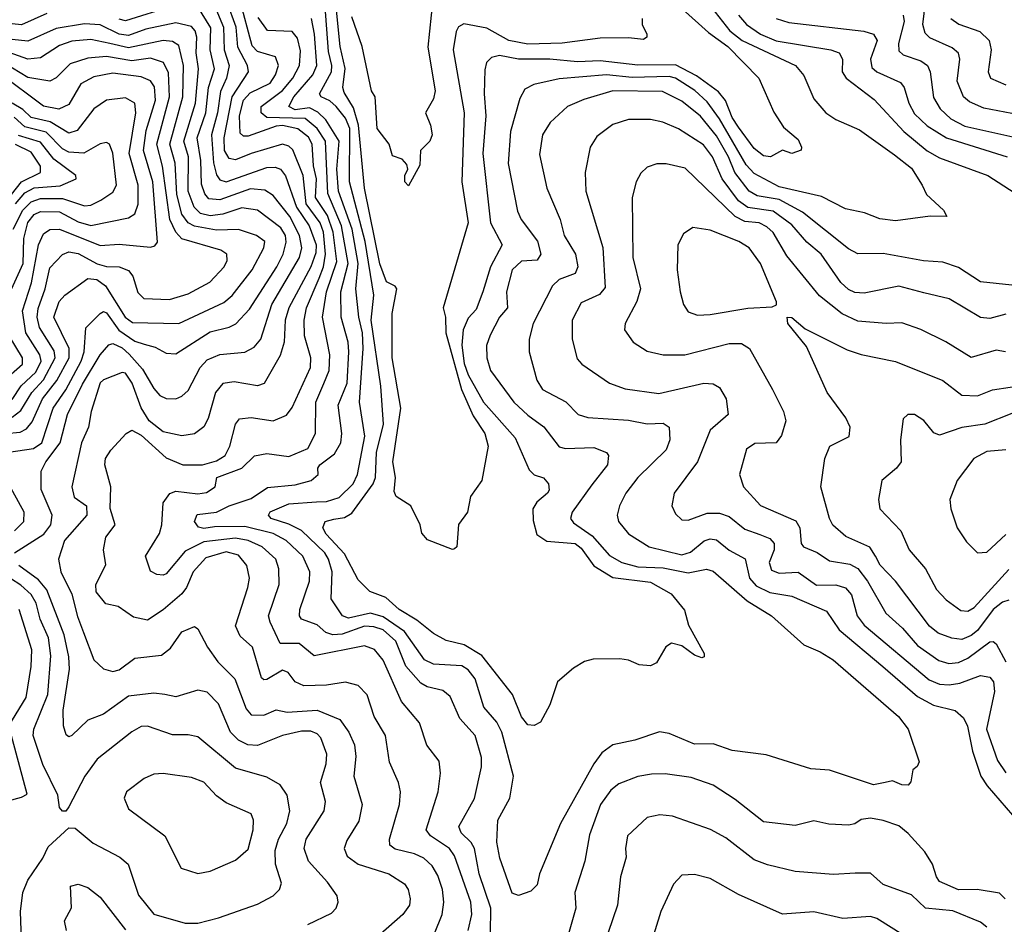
# Model space of a CAD drawing. Extents: x 1308313 to 1441400, y 959662 to 1036319.
# Tile 144 of 256: x 1336239 to 1339371, y 996774 to 999651. Entities that reach past the tile are written whole.
import ezdxf

# ---------------------------------------------------------------- set-up
doc = ezdxf.new("R2010")
doc.units = 0

msp = doc.modelspace()

# ---------------------------------------------------------------- linework, layer by layer
at = {"layer": '0CON10XD'}
for points in [[(1338404.8, 999735), (1338497.2, 999615), (1338536.9, 999585), (1338706.2, 999505), (1338733.1, 999473.1), (1338765, 999399.4), (1338803.4, 999355), (1338835, 999333), (1338910.3, 999300.3), (1339021.3, 999221.3), (1339075, 999178.2), (1339109.4, 999125), (1339122.9, 999095), (1339177.5, 999045), (1339187.5, 999025), (1339135, 999026.1), (1339025, 999011.2), (1338975, 999017.3), (1338926.2, 999036.2), (1338865, 999049.6), (1338789, 999089), (1338655, 999118.9), (1338575, 999161.7), (1338549.1, 999189.1), (1338465, 999335.9), (1338425, 999389.5), (1338386.1, 999426.1), (1338325, 999465.1), (1338305, 999470), (1338186.6, 999466.6), (1338105, 999475.3), (1337955, 999462.2), (1337874, 999445), (1337845, 999429.4), (1337829.7, 999400.3), (1337800.2, 999295), (1337793, 999193), (1337821.7, 999041.7), (1337833.4, 999015), (1337886, 998946), (1337896.4, 998905), (1337884.3, 998885.7), (1337835, 998883.2), (1337804.7, 998855), (1337787.6, 998785), (1337790.8, 998735), (1337764.7, 998705), (1337735, 998647.3), (1337724.1, 998615), (1337724.3, 998575), (1337736, 998535), (1337810.3, 998435), (1337855, 998392.7), (1337906.1, 998356.1), (1337955, 998292), (1337975, 998286.9), (1338065, 998290.9), (1338105.8, 998275), (1338111.4, 998265), (1338108.8, 998235), (1338058.4, 998171.6), (1337996.2, 998085), (1337991.2, 998065), (1338000.7, 998050.7), (1338059.9, 998009.9), (1338115, 997947.3), (1338154.2, 997924.2), (1338205, 997910.4), (1338285, 997907.7), (1338365, 997892.1), (1338423.5, 997903.5), (1338445, 997897.2), (1338552.7, 997802.7), (1338629.7, 997755), (1338732.8, 997662.8), (1338785, 997640.8), (1338826.5, 997615), (1339034.5, 997435), (1339064.4, 997395), (1339099.3, 997290.7), (1339093.6, 997276.4), (1339080, 997265), (1339072.9, 997227.1), (1339065, 997216.2), (1339045, 997217.3), (1339015, 997230.6), (1338991.2, 997225), (1338955, 997217.3), (1338815, 997263.9), (1338755, 997268.5), (1338612.8, 997312.8), (1338505, 997327.1), (1338445, 997347.9), (1338385, 997346.9), (1338305, 997381.1), (1338274.2, 997385.8), (1338195, 997359.6), (1338125, 997344.5), (1338090.6, 997319.4), (1338065.2, 997284.8), (1337958.9, 997095), (1337891.9, 996935), (1337885, 996900), (1337865, 996880), (1337825, 996866.2), (1337805, 996873.3), (1337766.4, 996985), (1337756.9, 997035), (1337760, 997105), (1337798.2, 997175), (1337809.5, 997245), (1337772.7, 997385), (1337756.5, 997416.5), (1337715, 997464.6), (1337687.5, 997555), (1337665, 997583.2), (1337645, 997595.9), (1337555, 997601), (1337526.5, 997615), (1337462.9, 997705), (1337395, 997752), (1337355, 997764), (1337285, 997748), (1337265.5, 997755.5), (1337229.3, 997809.3), (1337232.7, 997895), (1337221.4, 997935), (1337209.2, 997955), (1337135, 998026.5), (1337095, 998046.8), (1337038.8, 998065), (1337030.4, 998075), (1337035, 998085.3), (1337095, 998111), (1337182.7, 998117.3), (1337215, 998118.6), (1337255, 998131.1), (1337300, 998175), (1337313.1, 998205), (1337336.9, 998326.9), (1337319.2, 998435), (1337331.2, 998605), (1337329.5, 998655), (1337317.7, 998705), (1337308.2, 998795), (1337315.7, 998875), (1337296, 998985), (1337253.1, 999105), (1337247.9, 999175), (1337255.3, 999265), (1337212, 999332), (1337186.7, 999356.7), (1337160.4, 999370.4), (1337114.5, 999364.5), (1337094.8, 999375), (1337111.1, 999405), (1337171.3, 999475), (1337183.8, 999505), (1337177, 999605), (1337166.7, 999655)], [(1338218.8, 999655), (1338218.8, 999635), (1338234, 999605), (1338233.8, 999595), (1338222.5, 999587.5), (1338175, 999593.5), (1338085, 999592.5), (1337964.4, 999575.6), (1337855, 999573.3), (1337794.7, 999585), (1337725, 999624.3), (1337651.9, 999638.1), (1337635, 999627.9), (1337626.6, 999613.4), (1337617.9, 999555), (1337652.8, 999355), (1337644.8, 999135), (1337665.6, 999004.4), (1337585.7, 998735), (1337593.2, 998705), (1337594.1, 998655), (1337644.5, 998474.5), (1337681.2, 998391.2), (1337718.7, 998335), (1337729.1, 998295), (1337708.5, 998185), (1337672.5, 998135), (1337663.3, 998085), (1337634.5, 998045.5), (1337628.8, 997975), (1337622, 997968), (1337615, 997966), (1337536.4, 997996.4), (1337518.3, 998018.3), (1337512.5, 998045), (1337483.3, 998105), (1337436.7, 998135), (1337430.3, 998150.3), (1337433.9, 998195), (1337426.1, 998245), (1337451.5, 998415), (1337423.6, 998575), (1337423.8, 998716.2), (1337437.9, 998795), (1337433.4, 998803.4), (1337405, 998817.5), (1337384.8, 998874.8), (1337335.2, 999114.8), (1337316, 999315), (1337300.2, 999370.2), (1337270.5, 999419.5), (1337266.8, 999435), (1337274.2, 999495.8), (1337258.1, 999565), (1337241.5, 999735)], [(1337558, 996745), (1337582.1, 996805), (1337587.4, 996845), (1337584, 996885), (1337569.2, 996929.2), (1337550.6, 996960.6), (1337524.6, 996985), (1337495, 996998.7), (1337432.7, 997012.7), (1337416, 997026), (1337415.3, 997045), (1337447.1, 997155), (1337449.7, 997195), (1337443.8, 997225), (1337415, 997290), (1337401.9, 997375), (1337366, 997435), (1337343.5, 997503.5), (1337315, 997533.1), (1337275, 997544.7), (1337215, 997534.8), (1337142.2, 997532.2), (1337115.4, 997545), (1337092.3, 997575), (1337075, 997582.6), (1337025, 997553.1), (1337015, 997551.1), (1337007.7, 997557.7), (1336979.3, 997655), (1336940.1, 997690.1), (1336925, 997723.8), (1336964.7, 997845), (1336969.3, 997875), (1336961, 997915), (1336935, 997948.1), (1336895, 997958.3), (1336830.9, 997939.1), (1336791, 997895), (1336769.8, 997845), (1336754.9, 997825.1), (1336695, 997773.7), (1336645, 997740.8), (1336600.9, 997750.9), (1336552, 997785), (1336512.8, 997792.8), (1336481.7, 997831.7), (1336480.8, 997855), (1336512.7, 997917.3), (1336505.5, 997965), (1336512.5, 998005), (1336542.9, 998045), (1336526.6, 998096.6), (1336528.9, 998165), (1336509.1, 998235), (1336512, 998255), (1336528.3, 998281.7), (1336576.9, 998335), (1336595, 998345.5), (1336625, 998329.1), (1336705, 998258), (1336757.5, 998235), (1336820.6, 998235), (1336865, 998247.6), (1336892.7, 998265), (1336907.6, 998295), (1336925.2, 998364.8), (1336938.2, 998381.8), (1336974.7, 998385.3), (1337045, 998374.7), (1337086.9, 998393.1), (1337105, 998417.1), (1337163.9, 998545), (1337164.8, 998575), (1337144.2, 998645), (1337143.1, 998695), (1337151.4, 998735), (1337191.4, 998828.6), (1337205.5, 998865), (1337211.9, 998905), (1337205.1, 998975), (1337194.1, 999005), (1337150.3, 999065), (1337140.7, 999155), (1337107.1, 999237.1), (1337095, 999248.5), (1337075, 999254.7), (1336975, 999225.8), (1336924.8, 999204.8), (1336905, 999209.6), (1336890.6, 999235), (1336888.9, 999275), (1336914.1, 999405), (1336966.5, 999485), (1336963.2, 999505), (1336933.1, 999563.1), (1336926.8, 999626.8), (1336898.4, 999705)], [(1336725, 999693.5), (1336575, 999647.4), (1336555, 999652.7)], [(1337665.2, 996754.8), (1337676.4, 996805), (1337674, 996845), (1337622, 996992), (1337605.6, 997015.6), (1337545.8, 997055), (1337531.6, 997075), (1337569.7, 997195), (1337577.3, 997255), (1337573.4, 997293.4), (1337534.1, 997344.1), (1337510, 997415), (1337452.7, 997482.7), (1337394.5, 997614.5), (1337367.6, 997647.6), (1337335, 997660.2), (1337175, 997628.2), (1337127.2, 997667.2), (1337067.4, 997667.4), (1337035.3, 997735), (1337030.5, 997755), (1337064.3, 997855), (1337063.3, 997905), (1337053.8, 997935), (1337009.7, 997975), (1336965, 997994.2), (1336925, 998002.6), (1336825, 997990.8), (1336765, 997961.2), (1336705, 997888.8), (1336695, 997884.6), (1336675, 997886.5), (1336655, 997897.1), (1336638.9, 997945), (1336683.1, 998016.9), (1336690.8, 998045), (1336694.7, 998114.7), (1336715.9, 998144.1), (1336735, 998151.5), (1336805, 998143), (1336832.9, 998147.1), (1336860.8, 998165), (1336865.8, 998195), (1336945, 998224.4), (1336985.7, 998264.3), (1337025, 998271.4), (1337095, 998261.3), (1337155, 998287.7), (1337180, 998335), (1337181, 998435), (1337206.3, 998493.7), (1337223.3, 998535), (1337225.2, 998584.8), (1337202.1, 998705), (1337215.1, 998785.1), (1337248, 998882), (1337236.3, 998975), (1337218, 999028), (1337180.1, 999085), (1337183.3, 999145), (1337173.7, 999186.3), (1337169.4, 999255), (1337157.5, 999277.5), (1337123.4, 999303.4), (1337075, 999314.5), (1337055, 999312.7), (1336965, 999280.8), (1336950.8, 999280.8), (1336940.4, 999290.4), (1336937.8, 999345), (1336950.6, 999395), (1336971.8, 999418.2), (1337035, 999448.8), (1337052.7, 999475), (1337062.5, 999505), (1337052.2, 999532.2), (1336995, 999549.9), (1336977.8, 999567.8), (1336939, 999715)], [(1338345.8, 999685.8), (1338430.2, 999610.2), (1338491.1, 999565), (1338589.7, 999465), (1338637.2, 999357.2), (1338668.8, 999308.8), (1338715, 999270), (1338726, 999245), (1338724, 999236), (1338695, 999225.8), (1338665, 999236.2), (1338626.7, 999215), (1338605, 999217.9), (1338575, 999241.5), (1338525, 999308.9), (1338505, 999340), (1338484.2, 999394.2), (1338461.4, 999421.4), (1338392, 999472), (1338325, 999507), (1338205, 999506.3), (1338085, 999520.2), (1338013.4, 999516.6), (1337924.9, 999525.1), (1337825.7, 999525.7), (1337765, 999536.8), (1337739.5, 999530.5), (1337723.8, 999515), (1337718.3, 999491.7), (1337715.7, 999415), (1337721, 999345), (1337711.9, 999225), (1337736, 999005), (1337773.2, 998935), (1337736, 998865), (1337712, 998785), (1337691.2, 998728.8), (1337665, 998701.8), (1337649.6, 998665), (1337644.6, 998615.4), (1337652.7, 998557.3), (1337665, 998521.5), (1337713.6, 998435), (1337815, 998320.6), (1337859.2, 998219.2), (1337875, 998203.6), (1337905, 998193.5), (1337921.1, 998175), (1337923.3, 998155), (1337917.8, 998145), (1337883.7, 998116.3), (1337871, 998095), (1337871.7, 998058.3), (1337883.8, 998013.8), (1337915, 997992.9), (1338005.4, 997985), (1338025, 997970.7), (1338064.5, 997914.5), (1338125, 997877.5), (1338245, 997862.4), (1338311.4, 997825), (1338353, 997773), (1338365.7, 997725), (1338415.6, 997635), (1338415.8, 997624.2), (1338408.1, 997621.9), (1338385, 997630), (1338345, 997660), (1338312, 997668), (1338293.9, 997656.1), (1338263.9, 997606.1), (1338245, 997596.2), (1338208.8, 997598.8), (1338175, 997614.2), (1338147.9, 997617.9), (1338063.2, 997616.8), (1338035, 997609.4), (1338000.8, 997589.2), (1337949.2, 997545), (1337925, 997472.5), (1337895, 997417.5), (1337875, 997406.7), (1337855, 997408.8), (1337835, 997434.3), (1337806.4, 997505), (1337709.2, 997629.2), (1337652.9, 997662.9), (1337595, 997676.6), (1337555, 997698.4), (1337501.5, 997741.5), (1337445.4, 997775), (1337403.8, 997813.8), (1337352, 997832), (1337315, 997869.1), (1337272.2, 997952.2), (1337213.9, 998015), (1337202.8, 998035), (1337210.5, 998055), (1337238, 998062), (1337272.4, 998067.6), (1337295, 998081.4), (1337363.4, 998175), (1337370.2, 998195), (1337373.5, 998275), (1337396, 998365), (1337387.2, 998485), (1337356.4, 998695), (1337364.9, 998775), (1337337.6, 998945), (1337287.4, 999135), (1337288.9, 999305), (1337275, 999337.3), (1337245, 999375.2), (1337225, 999393.1), (1337197.5, 999405), (1337192.9, 999415), (1337230.5, 999485), (1337231.9, 999505), (1337220.8, 999549.2), (1337209.1, 999705)], [(1337552.8, 999717.2), (1337536.6, 999563.4), (1337560.3, 999425), (1337555, 999398.8), (1337529.2, 999355), (1337545.8, 999315), (1337550.8, 999285), (1337543.8, 999265), (1337513.3, 999235), (1337511.7, 999188.3), (1337475, 999122.5), (1337464, 999135), (1337464, 999155), (1337473.3, 999175), (1337470.7, 999190.7), (1337455, 999207.5), (1337425, 999217.5), (1337414, 999255), (1337375.6, 999305), (1337369.4, 999405), (1337357.3, 999425), (1337328.5, 999565), (1337295, 999660)], [(1339395, 999352), (1339305, 999369.6), (1339259.6, 999389.6), (1339240.8, 999405), (1339220.9, 999455), (1339228.9, 999525), (1339224.8, 999544.8), (1339205, 999561.8), (1339133.6, 999593.6), (1339118.4, 999608.4), (1339111.9, 999635), (1339119.5, 999705)], [(1336325, 999670), (1336245, 999634.9), (1336195, 999640.1)], [(1336221.8, 997955), (1336315.3, 998014.7), (1336338.1, 998045), (1336342.5, 998075), (1336307, 998157), (1336307.5, 998215), (1336321.6, 998245), (1336367.2, 998305), (1336391, 998395), (1336438.4, 998491.6), (1336495, 998585.3), (1336522.7, 998617.3), (1336535, 998621.5), (1336565, 998607), (1336587.5, 998587.5), (1336629.6, 998539.6), (1336665, 998478.5), (1336685, 998456.1), (1336705, 998446), (1336735, 998445.4), (1336755, 998453.2), (1336775, 998472.1), (1336812.5, 998545), (1336835, 998569.3), (1336875, 998586.5), (1336955, 998593.7), (1336985, 998609.7), (1337006.1, 998635), (1337041, 998745), (1337129, 998895), (1337135.9, 998925), (1337128.5, 998965), (1337097.7, 999025), (1337045, 999091.4), (1337019, 999109), (1336972.5, 999112.5), (1336875, 999077.7), (1336840.9, 999080.9), (1336827.5, 999097.5), (1336817.3, 999127.3), (1336815, 999202.5), (1336803.4, 999275), (1336831.2, 999355), (1336838.8, 999435), (1336857.9, 999495), (1336844.9, 999555), (1336846.4, 999625), (1336805, 999692)], [(1336862.2, 999685), (1336887.4, 999627.4), (1336888.7, 999555), (1336904.9, 999505), (1336896.4, 999465), (1336877.5, 999422.5), (1336867.7, 999355), (1336848.8, 999285), (1336855.3, 999195.3), (1336865, 999157.7), (1336875, 999141.8), (1336895, 999135.5), (1337025, 999180.5), (1337051.5, 999181.5), (1337068.6, 999175), (1337084.2, 999154.2), (1337119.2, 999055), (1337159.6, 998995), (1337181.8, 998935), (1337180.4, 998909.6), (1337164.8, 998865.2), (1337094.6, 998735), (1337083.5, 998695), (1337079.5, 998625), (1337067, 998583), (1337016, 998494), (1336995, 998486.6), (1336921.2, 998498.8), (1336885, 998494.1), (1336861.1, 998465), (1336837.8, 998382.2), (1336824.4, 998355.6), (1336795, 998333.4), (1336755, 998327.7), (1336695, 998340.6), (1336650.2, 998375), (1336625, 998416.2), (1336596.8, 998495), (1336575, 998526.3), (1336565, 998529.2), (1336505, 998505.8), (1336495, 998496.1), (1336466.4, 998405), (1336457.6, 998355), (1336435.1, 998304.9), (1336404.4, 998165.6), (1336412.3, 998132.3), (1336450.9, 998105), (1336452.1, 998075), (1336381, 997995), (1336362.4, 997935), (1336369.2, 997895), (1336405, 997824.2), (1336422.6, 997752.6), (1336442.2, 997702.2), (1336475, 997615.4), (1336505, 997586.4), (1336535, 997577.8), (1336555, 997583.8), (1336605, 997620.2), (1336690.1, 997629.9), (1336718.2, 997651.8), (1336755, 997704.6), (1336795, 997720.8), (1336805, 997713.8), (1336835.7, 997655.7), (1336869, 997609), (1336922.6, 997555), (1336959.5, 997459.5), (1336975, 997440.8), (1337015, 997438.9), (1337055, 997456.4), (1337089.1, 997449.1), (1337185, 997455.2), (1337256.9, 997425), (1337285.5, 997385.5), (1337303.6, 997345), (1337308.3, 997308.3), (1337301.9, 997245), (1337328.6, 997155), (1337317.9, 997102.1), (1337278.9, 997041.1), (1337270.7, 997015), (1337280.6, 996990.6), (1337315.5, 996965), (1337412.5, 996935), (1337462.7, 996902.7), (1337474.7, 996884.7), (1337481.1, 996855), (1337478.2, 996835), (1337457.9, 996805), (1337386.8, 996743.2)], [(1338524.8, 999665), (1338550.5, 999635), (1338595, 999604.5), (1338645, 999583.8), (1338818.8, 999555), (1338845, 999545.3), (1338855.7, 999525.7), (1338854.8, 999485), (1338867.2, 999465), (1338957.1, 999397.1), (1339051.4, 999295), (1339125, 999233.8), (1339165, 999211.1), (1339318.2, 999155), (1339488.6, 999045)], [(1339048.6, 999665), (1339052.1, 999645), (1339033.8, 999575), (1339035, 999552.2), (1339048.6, 999538.6), (1339105, 999520), (1339125.9, 999505), (1339135.2, 999485.2), (1339145, 999403.5), (1339166.9, 999366.9), (1339200.9, 999335), (1339245, 999312.4), (1339445, 999267.7)], [(1336204.5, 998275.5), (1336283.2, 998286.8), (1336309.1, 998305), (1336345, 998415.3), (1336385, 998473.4), (1336434.7, 998565), (1336443.6, 998595), (1336449, 998671), (1336495, 998716.8), (1336505, 998722.7), (1336515, 998718.9), (1336554, 998664), (1336605, 998628.8), (1336635, 998618.5), (1336669.3, 998609.3), (1336705, 998590.6), (1336735, 998588.2), (1336845, 998658.3), (1336905, 998672.7), (1336926.3, 998683.7), (1336970.1, 998729.9), (1337056.5, 998865), (1337076.4, 998905), (1337086.8, 998943.2), (1337083.8, 998965), (1337069.4, 998989.4), (1336995, 999045.5), (1336945, 999052.2), (1336885, 999032.7), (1336845, 999026.6), (1336814, 999034), (1336793.8, 999055), (1336774.3, 999105), (1336775.5, 999215), (1336760.5, 999265), (1336797.6, 999385), (1336807.8, 999495), (1336800.4, 999545), (1336802.6, 999595), (1336797.4, 999615), (1336785, 999629.2), (1336735, 999640.5), (1336639.7, 999620.3), (1336585, 999600.6), (1336555, 999604.5), (1336495, 999634.6), (1336445, 999637.3), (1336355, 999623), (1336265, 999582.9), (1336195, 999590)], [(1337736.7, 996745), (1337737.5, 996825), (1337700.2, 996935), (1337685.2, 997015), (1337675, 997034.7), (1337643.2, 997065), (1337635.8, 997085), (1337685.6, 997174.4), (1337708, 997275), (1337707.4, 997305), (1337687.6, 997375), (1337638.5, 997428.5), (1337608.2, 997498.2), (1337585, 997518.2), (1337535, 997529.6), (1337515, 997541.1), (1337466.7, 997595), (1337434.9, 997675), (1337395, 997710.9), (1337365, 997720.5), (1337335, 997721.9), (1337265, 997696.3), (1337235, 997695.1), (1337212.4, 997702.4), (1337185, 997726.1), (1337135.4, 997745), (1337129.2, 997755), (1337129.4, 997775), (1337160.4, 997865), (1337161.6, 997895), (1337139.4, 997945), (1337086.6, 997995), (1337045, 998016.7), (1336955, 998038.9), (1336858.3, 998038.3), (1336825, 998033.3), (1336807.1, 998037.1), (1336795.3, 998055), (1336803, 998077), (1336865, 998084.3), (1336904.9, 998105.1), (1336975, 998128.1), (1337027, 998163), (1337115, 998171.3), (1337165.6, 998185), (1337187.8, 998205), (1337187.1, 998225), (1337193.8, 998235), (1337240, 998270), (1337260.2, 998305), (1337263.8, 998335), (1337251.3, 998425), (1337280.6, 998495), (1337285.8, 998595), (1337283.4, 998625), (1337261, 998705), (1337260.5, 998785), (1337283.1, 998875), (1337262.3, 998995), (1337218.5, 999098.5), (1337211.2, 999265), (1337185, 999305.1), (1337147.1, 999337.1), (1337025, 999340.1), (1337007.3, 999355), (1337006.9, 999375), (1337074.9, 999425.1), (1337107.8, 999465), (1337128.5, 999505), (1337132, 999552), (1337122.3, 999592.3), (1337105, 999613.2), (1337026.7, 999616.7), (1336997.7, 999657.7)], [(1338645, 999654.1), (1338685, 999641.8), (1338924.2, 999614.2), (1338954.8, 999604.8), (1338966.2, 999585), (1338944.8, 999525), (1338949.1, 999499.1), (1338965.2, 999485.2), (1339040.6, 999450.6), (1339052.5, 999435), (1339066.5, 999385), (1339085, 999351.2), (1339125, 999313.1), (1339186.6, 999275), (1339380, 999215)], [(1339200.6, 999655), (1339226.3, 999636.3), (1339293.1, 999613.1), (1339322.9, 999585), (1339328.4, 999555), (1339319.1, 999485), (1339326.7, 999465), (1339375, 999443.7)], [(1336195.1, 998335.1), (1336240.7, 998339.3), (1336260.2, 998349.8), (1336278.2, 998371.8), (1336311, 998445), (1336356.4, 998503.6), (1336396.2, 998575), (1336396.5, 998605), (1336347.3, 998705), (1336364.8, 998755), (1336382.3, 998775), (1336455, 998827.6), (1336483.9, 998825), (1336511.3, 998805), (1336574.4, 998704.4), (1336597.9, 998687.9), (1336745, 998684.3), (1336888.4, 998751.6), (1336915, 998773.6), (1336978.4, 998855), (1337015.7, 998925), (1337018.8, 998945), (1336992.5, 998965), (1336935, 998983.5), (1336865, 998981.2), (1336794.7, 998994.7), (1336774.5, 999005), (1336755, 999032.5), (1336738.1, 999095), (1336733.8, 999195), (1336716.7, 999255), (1336758.2, 999405), (1336760.1, 999505), (1336745, 999568.6), (1336725, 999580.9), (1336695, 999584.9), (1336585, 999561), (1336525, 999575.1), (1336465, 999587.6), (1336405, 999582.4), (1336365, 999569), (1336305, 999529.1), (1336265, 999525.5), (1336145, 999567.5)], [(1336215, 998386.8), (1336242.1, 998407.9), (1336276.9, 998465), (1336314.1, 998505.9), (1336351.2, 998575), (1336348, 998598), (1336302.1, 998672.1), (1336294.3, 998705), (1336297.1, 998732.9), (1336320.3, 998795), (1336335, 998862.1), (1336375, 998903.9), (1336395, 998913.1), (1336425, 998907.7), (1336485, 998874.9), (1336515, 998866.4), (1336555, 998864.4), (1336585, 998852.8), (1336598.9, 998835), (1336615, 998783.5), (1336634, 998764), (1336715, 998761.3), (1336775, 998778.7), (1336844, 998816), (1336889.5, 998865), (1336898.7, 998885), (1336897.9, 998905), (1336878.4, 998918.4), (1336755, 998953.8), (1336735, 998974.8), (1336716.2, 999015), (1336693.3, 999185), (1336674.9, 999254.9), (1336715.5, 999405), (1336711.8, 999481.8), (1336696.7, 999515), (1336655, 999528.9), (1336595, 999519.6), (1336515, 999533.9), (1336455, 999528.7), (1336399.2, 999510.8), (1336354.5, 999465.5), (1336335, 999454.8), (1336265, 999467.1), (1336191.7, 999511.7)], [(1336215, 998443.2), (1336243.8, 998486.2), (1336290, 998530), (1336306.9, 998565), (1336302.9, 998585), (1336258.5, 998655), (1336248.1, 998725), (1336276.1, 998813.9), (1336298.8, 998935), (1336315, 998970), (1336335, 998983.8), (1336365.6, 998984.4), (1336495, 998932.5), (1336555, 998937), (1336655, 998927.5), (1336668.8, 998931.2), (1336677, 998943), (1336661.9, 999135), (1336633, 999235), (1336641.5, 999298.5), (1336670.6, 999395), (1336667.6, 999437.6), (1336655, 999456.7), (1336625, 999469.4), (1336535, 999480.6), (1336475, 999469.5), (1336433.6, 999446.4), (1336395, 999381.6), (1336363.5, 999366.5), (1336315, 999376.2), (1336175, 999479.2)], [(1339395, 998806.6), (1339295, 998817.6), (1339225, 998863.2), (1339175, 998880), (1339113.9, 998883.9), (1338985, 998907.3), (1338905, 998905.8), (1338875, 998922.3), (1338729, 999039), (1338655, 999079.1), (1338585, 999091.1), (1338558.9, 999105), (1338513.6, 999165), (1338493.4, 999215), (1338455, 999281.5), (1338404, 999344), (1338345, 999391.5), (1338282.9, 999422.9), (1338125, 999424.8), (1338032.8, 999397.2), (1337981.5, 999375), (1337925.7, 999324.3), (1337901.3, 999285), (1337892.6, 999222.6), (1337915.9, 999115), (1337957.6, 999015), (1337970.5, 998965), (1338006.8, 998905), (1338013.8, 998865), (1338005.8, 998844.2), (1337955.1, 998824.9), (1337933.8, 998805), (1337872.5, 998685), (1337859.4, 998635), (1337858.9, 998595), (1337884.1, 998505), (1337901.2, 998475), (1337975.6, 998435.6), (1338014.8, 998394.8), (1338045.8, 998385.8), (1338175, 998376.9), (1338235, 998366.1), (1338285, 998367.3), (1338304.6, 998354.6), (1338306.3, 998315), (1338295, 998282.5), (1338204.7, 998195), (1338166.9, 998145), (1338146.8, 998105), (1338139.2, 998075), (1338143.1, 998055), (1338175, 998016.2), (1338241.4, 997975), (1338345, 997949.1), (1338372.2, 997957.8), (1338416.1, 997993.9), (1338435, 998000), (1338455, 997996.9), (1338495, 997964.3), (1338545.9, 997935.9), (1338560.3, 997875), (1338581, 997851), (1338625, 997828.9), (1338695, 997817.3), (1338805, 997770.3), (1338845, 997711.1), (1338983.8, 997593.8), (1339095, 997498.5), (1339145, 997471.5), (1339213.8, 997453.8), (1339240.6, 997430.6), (1339253.9, 997403.9), (1339269.1, 997325), (1339296, 997245), (1339315.7, 997215), (1339437.5, 997075)], [(1336207.7, 998782.3), (1336250.1, 998875), (1336252.4, 998955), (1336265, 999005.6), (1336285, 999031), (1336305, 999040.8), (1336365, 999039.3), (1336425, 999007.9), (1336465, 998995.8), (1336585, 999020.5), (1336605, 999032.9), (1336615.4, 999064.6), (1336615.9, 999125), (1336587.3, 999225), (1336607.9, 999355), (1336604.6, 999385), (1336575, 999401.8), (1336514.8, 999395.2), (1336475, 999367.8), (1336421.1, 999298.9), (1336395, 999290), (1336336.1, 999326.1), (1336275, 999339.9), (1336249.2, 999365), (1336215.1, 999385.1)], [(1336218.2, 998985), (1336248.5, 999045), (1336275, 999072.1), (1336305, 999082.2), (1336375, 999081.8), (1336445, 999058.4), (1336465, 999061.1), (1336496.6, 999076.6), (1336535, 999102.7), (1336546.7, 999125), (1336535, 999226.2), (1336524.7, 999254.7), (1336515, 999260), (1336495, 999256.1), (1336443.3, 999226.7), (1336395, 999229.5), (1336375, 999239.9), (1336322.6, 999292.6), (1336255, 999310), (1336220.7, 999340.7)], [(1339375, 998714.1), (1339325, 998701), (1339295, 998703.4), (1339195, 998763.3), (1339115, 998782.6), (1339035, 998803.1), (1338925, 998780.8), (1338895, 998783.3), (1338875, 998793.3), (1338850.5, 998815), (1338787.7, 998905), (1338743, 998943), (1338695, 998998.2), (1338635, 999042.4), (1338555, 999053.9), (1338525, 999074.9), (1338473.7, 999145), (1338442.6, 999215), (1338413.3, 999253.3), (1338333.8, 999303.8), (1338284.8, 999324.8), (1338245, 999333.5), (1338175, 999333.4), (1338125, 999317.9), (1338075, 999278.9), (1338053.5, 999245), (1338037.1, 999165), (1338040, 999105), (1338093.6, 998926.4), (1338101.3, 998798.7), (1338082.8, 998777.2), (1338025, 998750.9), (1337996, 998695), (1337996.2, 998635), (1338012.3, 998572.3), (1338027.1, 998555), (1338114.8, 998494.8), (1338165, 998477.2), (1338272, 998462), (1338415, 998494.6), (1338445, 998493.3), (1338465, 998481.4), (1338485.5, 998445), (1338491.9, 998395), (1338434.8, 998345.2), (1338395, 998244.5), (1338320, 998145), (1338313.5, 998105), (1338325, 998079.2), (1338345, 998060), (1338365, 998059.6), (1338425, 998081.2), (1338465, 998081.6), (1338495, 998071), (1338545, 998030.2), (1338593.4, 998013.4), (1338625, 998001.2), (1338638.9, 997985), (1338638.3, 997965), (1338622.4, 997925), (1338630, 997900), (1338655, 997890.8), (1338715, 997894.4), (1338772.9, 997852.9), (1338835, 997854), (1338865, 997843.8), (1338885, 997822.1), (1338902.7, 997755), (1338925, 997725.2), (1339131.3, 997551.3), (1339165, 997538.2), (1339195, 997535.8), (1339229.3, 997540.7), (1339295, 997565.8), (1339325, 997560.5), (1339335.8, 997545), (1339339.8, 997515), (1339314.3, 997395), (1339348.7, 997295), (1339375, 997255.8)], [(1336225.1, 999064.9), (1336255, 999100.7), (1336285, 999115.9), (1336367.7, 999122.3), (1336418.5, 999145), (1336417.1, 999155), (1336347.7, 999207.7), (1336305, 999261.1), (1336235, 999282.9)], [(1336181.2, 999055), (1336244.8, 999135.2), (1336305.1, 999164.9), (1336304.8, 999185), (1336275, 999229.4), (1336225, 999254)], [(1339374.7, 998594.7), (1339345, 998599.6), (1339265, 998576.1), (1339185, 998626), (1339105, 998665.3), (1339045, 998686.7), (1338995, 998684.2), (1338905, 998692.4), (1338855.1, 998715.1), (1338782.5, 998772.5), (1338679.4, 998899.4), (1338635, 998974), (1338615, 998992.5), (1338590.6, 999005), (1338545, 999009.2), (1338514.6, 999024.6), (1338355, 999178.2), (1338295, 999192.1), (1338265, 999192.5), (1338235, 999181.9), (1338215, 999162.5), (1338199.5, 999135), (1338186.4, 999085), (1338188.8, 998895), (1338213.6, 998795), (1338201.8, 998755), (1338164.5, 998685), (1338162.5, 998665), (1338190.6, 998625), (1338235, 998596.2), (1338285.3, 998585.3), (1338354.8, 998585.2), (1338495, 998621.6), (1338535, 998621.3), (1338560.4, 998605), (1338633.8, 998475), (1338668.2, 998405), (1338675.5, 998375), (1338661.7, 998328.3), (1338645, 998305.6), (1338576.9, 998303.1), (1338550.9, 998285), (1338528.2, 998205), (1338540.9, 998165), (1338595, 998106.1), (1338707.5, 998057.5), (1338720.4, 998035), (1338724.2, 997985), (1338731.8, 997975), (1338775, 997956.8), (1338815, 997930.5), (1338878.9, 997918.9), (1338905, 997905.2), (1338935.2, 997865), (1338993.4, 997763.4), (1339046.3, 997716.3), (1339095, 997660.6), (1339162.7, 997612.7), (1339193.9, 997603.9), (1339225, 997607.1), (1339255, 997620.3), (1339325, 997672.9), (1339335, 997673.9), (1339345, 997666.2), (1339375, 997609.2)], [(1338395, 998710.7), (1338435, 998713.6), (1338555, 998733.7), (1338632.3, 998737.7), (1338646.2, 998743.8), (1338645.9, 998754.1), (1338594.7, 998875), (1338559.6, 998925), (1338525.7, 998945), (1338435, 998981.5), (1338380.3, 998989.7), (1338350.6, 998969.4), (1338332.5, 998935), (1338330, 998855), (1338339.6, 998785), (1338350.4, 998745), (1338365, 998721.8), (1338395, 998710.7)], [(1339385, 997804.5), (1339365, 997798.9), (1339335, 997774.8), (1339285, 997708.1), (1339265, 997692.6), (1339235, 997680.2), (1339203.7, 997683.7), (1339160.5, 997700.5), (1339132.3, 997722.3), (1339024.2, 997865), (1338975.7, 997915.7), (1338961.2, 997945), (1338943.1, 997973.1), (1338867, 998007), (1338825, 998043.8), (1338814.3, 998064.3), (1338787.1, 998165), (1338799.6, 998255), (1338815.6, 998295), (1338877.1, 998325), (1338880.5, 998355), (1338866.4, 998385), (1338807.3, 998465), (1338741.3, 998611.3), (1338682.5, 998685), (1338680, 998705), (1338695, 998703.3), (1338737.5, 998667.5), (1338871.1, 998601.1), (1338915, 998586), (1339025, 998564), (1339175, 998503.4), (1339235, 998456.8), (1339285, 998454.3), (1339333.5, 998473.5), (1339445, 998490.4)], [(1336185, 998500.6), (1336247.6, 998555), (1336247.3, 998575), (1336205.8, 998645)], [(1339395, 998398.9), (1339308.6, 998365), (1339235, 998353.9), (1339165, 998329.6), (1339146.5, 998336.5), (1339115, 998376.7), (1339085, 998395.5), (1339063.3, 998395), (1339048.9, 998381.1), (1339040.4, 998315), (1339042.1, 998245), (1339028.2, 998225), (1338980.9, 998185), (1338970, 998125), (1338974.4, 998095), (1339041.8, 998025), (1339067.9, 997965), (1339119.6, 997905), (1339155, 997839.1), (1339186.1, 997806.1), (1339232.5, 997772.5), (1339255, 997770.2), (1339275, 997781.4), (1339385, 997902.5)], [(1339375, 998283.1), (1339315, 998277.5), (1339274.1, 998255.9), (1339220.6, 998185), (1339197.5, 998125), (1339200.6, 998095), (1339220.6, 998035), (1339250.8, 997990.8), (1339285, 997955.8), (1339315, 997957.5), (1339375, 998014.1)], [(1336222.2, 998025), (1336251.9, 998055), (1336252.7, 998085), (1336187, 998205)], [(1337155, 996773.1), (1337230.2, 996809.8), (1337245.7, 996825), (1337252.2, 996845), (1337248.5, 996865), (1337218, 996908), (1337156.9, 996975), (1337143.2, 997015), (1337150.5, 997045), (1337207.3, 997135), (1337211.1, 997165), (1337195.7, 997225), (1337213.8, 997285), (1337215.7, 997315), (1337196.9, 997366.9), (1337185, 997380), (1337165, 997388.3), (1337135, 997388.5), (1337074.3, 997375), (1336995, 997342.7), (1336964.4, 997345), (1336935, 997359.3), (1336908.8, 997385), (1336870.7, 997475), (1336835, 997512.3), (1336805, 997519.2), (1336735, 997497.3), (1336700.8, 997505), (1336665, 997509.6), (1336585, 997499.2), (1336505, 997441.9), (1336455, 997423.3), (1336405, 997374.4), (1336395, 997370.6), (1336386.2, 997376.2), (1336378.2, 997405), (1336377, 997455), (1336397.6, 997585), (1336395.4, 997625), (1336380.5, 997695), (1336325, 997838.1), (1336299.1, 997869.1), (1336236.1, 997915)], [(1336247.1, 996665), (1336241.7, 996815), (1336249.2, 996875), (1336264.2, 996915), (1336312.4, 996985), (1336329, 997021), (1336395, 997081.2), (1336415, 997080), (1336472.1, 997032.1), (1336557.5, 996987.5), (1336583.3, 996965), (1336616.8, 996866.8), (1336665, 996806.2), (1336765, 996777.7), (1336805, 996777.9), (1336871.2, 996795), (1336995, 996837.9), (1337045, 996864.4), (1337064.7, 996885.3), (1337071.2, 996905), (1337052.7, 996965), (1337051.6, 997008.4), (1337061.9, 997045), (1337088.5, 997095), (1337098.1, 997135), (1337090, 997185), (1337067.7, 997217.7), (1337025, 997241.8), (1336925, 997270.8), (1336805, 997370.3), (1336775, 997377.2), (1336725, 997376.8), (1336645, 997404.7), (1336625, 997403.4), (1336595, 997386.6), (1336485, 997298.8), (1336446.2, 997245), (1336395, 997148), (1336385, 997133.8), (1336374.4, 997134.4), (1336365.7, 997145.7), (1336359.7, 997185), (1336312, 997282), (1336282, 997375), (1336283.9, 997395), (1336328.7, 997505), (1336337.6, 997627.6), (1336330, 997685), (1336303.5, 997745), (1336291, 997795), (1336275, 997822.6), (1336242.7, 997852.7), (1336175.5, 997895.5)], [(1336055, 997126.5), (1336245, 997178.3), (1336262.1, 997187.9), (1336204.4, 997405), (1336259.3, 997495), (1336275.7, 997594.3), (1336277.5, 997647.5), (1336237.1, 997775)], [(1336805, 996935.6), (1336845, 996943.6), (1336925, 996977.9), (1336965, 997013.3), (1336981.8, 997075), (1336982.5, 997105), (1336975, 997125.6), (1336895, 997160.4), (1336865, 997182.7), (1336825, 997226.2), (1336785, 997240.7), (1336695, 997253.4), (1336665, 997251.5), (1336635, 997237.8), (1336578.1, 997195), (1336571.3, 997175), (1336585, 997141.4), (1336700.5, 997055), (1336752.8, 996952.8), (1336805, 996935.6)], [(1339373.3, 996855), (1339355, 996873), (1339284.8, 996885.2), (1339225, 996884.1), (1339165, 996910.7), (1339154.5, 996925), (1339142.2, 996965), (1339117.4, 997005), (1339065, 997062.9), (1339035, 997086.8), (1338985.5, 997104.5), (1338945, 997111.2), (1338915, 997107.3), (1338895, 997093.3), (1338875, 997089.1), (1338812.7, 997092.7), (1338765, 997103.1), (1338705, 997088.9), (1338605, 997100), (1338515, 997170.7), (1338445, 997216.5), (1338375, 997241.3), (1338292.3, 997252.3), (1338248.1, 997251.9), (1338205, 997244.7), (1338145, 997220.9), (1338119.4, 997200.6), (1338086.3, 997155), (1338051.2, 997058.8), (1338036.8, 996975), (1338004.6, 996875), (1338008, 996825), (1337976, 996714)], [(1339315.5, 996765.5), (1339295, 996781.5), (1339207.3, 996817.3), (1339120, 996825), (1339075, 996868.1), (1338985, 996901.2), (1338945, 996936.6), (1338896.3, 996936.3), (1338827.6, 996932.4), (1338705, 996941.9), (1338617.2, 996962.8), (1338575, 996979.5), (1338485, 997048.9), (1338435.7, 997075.7), (1338315, 997117.8), (1338275, 997122.8), (1338235, 997113.6), (1338172.2, 997055), (1338165.6, 997015.6), (1338168.2, 996988.2), (1338149.7, 996925), (1338140, 996835), (1338095.4, 996705)], [(1339085, 996717.5), (1338965, 996793.1), (1338945, 996799.2), (1338856.9, 996793.1), (1338765, 996814.1), (1338665, 996806.2), (1338525, 996869.2), (1338435, 996920), (1338385, 996933.1), (1338345, 996930), (1338318.2, 996901.8), (1338277.8, 996815), (1338238.2, 996685)], [(1336388, 996755), (1336381.4, 996785), (1336403.6, 996826.4), (1336400, 996895), (1336425, 996901.9), (1336455, 996891.1), (1336495, 996860.9), (1336575, 996756.4)]]:
    msp.add_lwpolyline(points, dxfattribs=at)

doc.saveas('drawing.dxf')
